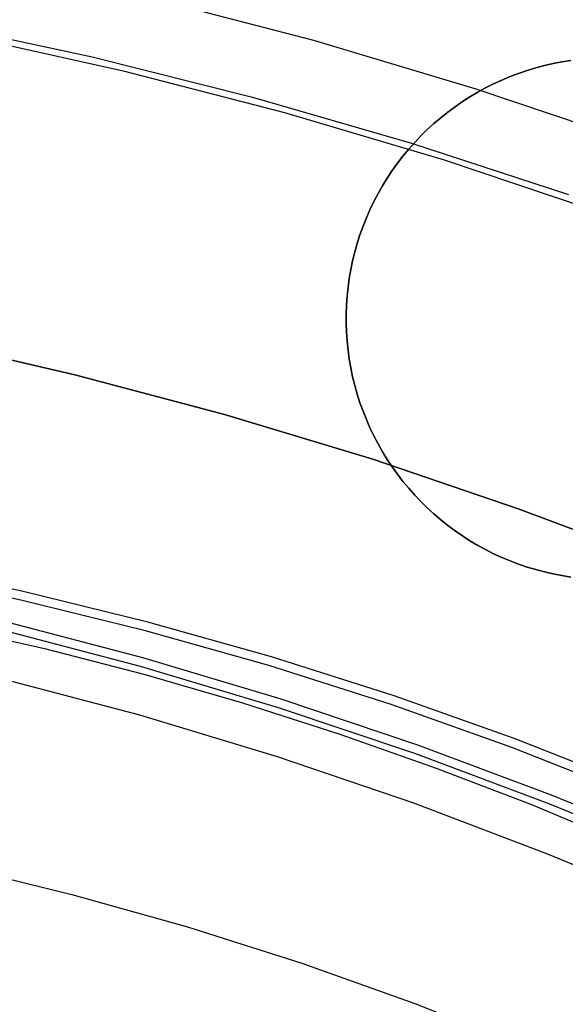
# Model space of a CAD drawing. Header units: millimetres. Extents: x 8926 to 10090, y -5004 to -3986.
# Tile 131 of 256: x 9511.69 to 9514.3, y -4335.65 to -4330.93. Entities that reach past the tile are written whole.
import ezdxf

# ---------------------------------------------------------------- set-up
doc = ezdxf.new("R2010")
doc.units = ezdxf.units.MM
doc.layers.add('1', color=7, linetype='Continuous')
doc.layers.add('COLOR EXT', color=7, linetype='Continuous')
doc.layers.add('BLANCO METALICO', color=7, linetype='Continuous', true_color=0xededed)

msp = doc.modelspace()

# ---------------------------------------------------------------- linework, layer by layer
at = {"layer": '1', "color": 250, "true_color": 0x111111}
for p, q in [((9511.2269, -4332.4652, 48.3312), (9511.9505, -4332.6304, 48.3312)), ((9511.9505, -4332.6304, 96.1312), (9511.2269, -4332.4652, 96.1312)), ((9511.9505, -4332.6304, 48.3312), (9512.668, -4332.8204, 48.3312)), ((9512.668, -4332.8204, 96.1312), (9511.9505, -4332.6304, 96.1312)), ((9512.668, -4332.8204, 48.3312), (9513.3784, -4333.0351, 48.3312)), ((9513.3784, -4333.0351, 96.1312), (9512.668, -4332.8204, 96.1312)), ((9513.3784, -4333.0351, 48.3312), (9514.0811, -4333.2742, 48.3312)), ((9514.0811, -4333.2742, 96.1312), (9513.3784, -4333.0351, 96.1312)), ((9514.0811, -4333.2742, 48.3312), (9514.775, -4333.5373, 48.3312)), ((9514.775, -4333.5373, 96.1312), (9514.0811, -4333.2742, 96.1312)), ((9511.7019, -4333.6689, 48.3312), (9511.0987, -4333.5423, 48.3312)), ((9511.6914, -4333.7113, 96.1312), (9511.0895, -4333.5849, 96.1312)), ((9512.3005, -4333.8158, 48.3312), (9511.7019, -4333.6689, 48.3312)), ((9512.2887, -4333.8579, 96.1312), (9511.6914, -4333.7113, 96.1312)), ((9511.3225, -4333.8337, 144.4031), (9511.8041, -4333.9433, 144.4031)), ((9511.6049, -4333.8102, 48.3312), (9512.2745, -4333.9855, 48.3312)), ((9512.8937, -4333.9828, 48.3312), (9512.3005, -4333.8158, 48.3312)), ((9511.5946, -4333.8522, 96.1312), (9512.2628, -4334.0272, 96.1312)), ((9512.8807, -4334.0245, 96.1312), (9512.2887, -4333.8579, 96.1312)), ((9511.8041, -4333.9433, 144.4031), (9512.2811, -4334.0666, 144.4031)), ((9512.2745, -4333.9855, 48.3312), (9512.9377, -4334.1836, 48.3312)), ((9513.481, -4334.1698, 48.3312), (9512.8937, -4333.9828, 48.3312)), ((9512.2628, -4334.0272, 96.1312), (9512.9246, -4334.2249, 96.1312)), ((9512.2811, -4334.0666, 144.4031), (9512.7533, -4334.2033, 144.4031)), ((9513.4668, -4334.2111, 96.1312), (9512.8807, -4334.0245, 96.1312)), ((9511.5921, -4334.0844, 107.4778), (9512.2596, -4334.2612, 107.4778)), ((9511.5921, -4334.0844, 125.9405), (9512.2596, -4334.2612, 125.9405)), ((9512.7533, -4334.2033, 144.4031), (9513.2206, -4334.3531, 144.4031)), ((9512.9377, -4334.1836, 48.3312), (9513.5938, -4334.4043, 48.3312)), ((9514.0462, -4334.4174, 96.1312), (9513.4668, -4334.2111, 96.1312)), ((9514.0617, -4334.3765, 48.3312), (9513.481, -4334.1698, 48.3312)), ((9512.9246, -4334.2249, 96.1312), (9513.5793, -4334.445, 96.1312)), ((9512.2596, -4334.2612, 107.4778), (9512.9206, -4334.4609, 107.4778)), ((9512.2596, -4334.2612, 125.9405), (9512.9206, -4334.4609, 125.9405)), ((9513.2206, -4334.3531, 144.4031), (9513.6827, -4334.5158, 144.4031)), ((9514.635, -4334.6028, 48.3312), (9514.0617, -4334.3765, 48.3312)), ((9513.5793, -4334.445, 96.1312), (9514.2261, -4334.6874, 96.1312)), ((9513.5938, -4334.4043, 48.3312), (9514.242, -4334.6472, 48.3312)), ((9514.6183, -4334.6431, 96.1312), (9514.0462, -4334.4174, 96.1312)), ((9512.9206, -4334.4609, 107.4778), (9513.5743, -4334.6833, 107.4778)), ((9512.9206, -4334.4609, 125.9405), (9513.5743, -4334.6833, 125.9405)), ((9513.6827, -4334.5158, 144.4031), (9514.1396, -4334.6912, 144.4031)), ((9513.5743, -4334.6833, 107.4778), (9514.2199, -4334.9282, 107.4778)), ((9513.5743, -4334.6833, 125.9405), (9514.2199, -4334.9282, 125.9405)), ((9514.242, -4334.6472, 48.3312), (9514.8815, -4334.912, 48.3312)), ((9514.1396, -4334.6912, 144.4031), (9514.591, -4334.8789, 144.4031)), ((9514.2261, -4334.6874, 96.1312), (9514.8642, -4334.9518, 96.1312)), ((9514.2199, -4334.9282, 107.4778), (9514.8567, -4335.1952, 107.4778)), ((9514.2199, -4334.9282, 125.9405), (9514.8567, -4335.1952, 125.9405)), ((9511.3773, -4334.9841, 145.4778), (9511.9361, -4335.1213, 145.4778)), ((9511.9361, -4335.1213, 145.4778), (9512.4901, -4335.2772, 145.4778)), ((9512.4901, -4335.2772, 145.4778), (9513.0384, -4335.4518, 145.4778)), ((9513.0384, -4335.4518, 145.4778), (9513.5806, -4335.6448, 145.4778)), ((9513.5806, -4335.6448, 145.4778), (9514.1159, -4335.856, 145.4778))]:
    msp.add_line(p, q, dxfattribs=at)
at = {"layer": 'BLANCO METALICO'}
for p, q in [((9512.309, -4330.8218, 247.3632), (9513.0946, -4331.0269, 247.3632)), ((9511.2567, -4330.9402, 236.5324), (9512.0323, -4331.1072, 236.5324)), ((9511.4032, -4330.9999, 251.5104), (9512.1823, -4331.1732, 251.5104)), ((9513.0946, -4331.0269, 247.3632), (9513.8726, -4331.2593, 247.3632)), ((9512.0323, -4331.1072, 236.5324), (9512.8016, -4331.3008, 236.5324)), ((9512.1823, -4331.1732, 251.5104), (9512.955, -4331.3736, 251.5104)), ((9513.8726, -4331.2593, 247.3632), (9514.642, -4331.5185, 247.3632)), ((9512.8016, -4331.3008, 236.5324), (9513.5638, -4331.5208, 236.5324)), ((9512.955, -4331.3736, 251.5104), (9513.7203, -4331.6006, 251.5104)), ((9513.5638, -4331.5208, 236.5324), (9514.3179, -4331.767, 236.5324)), ((9513.7203, -4331.6006, 251.5104), (9514.4771, -4331.8541, 251.5104))]:
    msp.add_line(p, q, dxfattribs=at)
at = {"layer": 'COLOR EXT', "color": 30, "true_color": 0xff8d00}
for p, q in [((9514.2437, -4331.1389, 19.7621), (9514.2016, -4331.1485, 19.7621)), ((9514.2437, -4331.1389, 16.2621), (9514.2016, -4331.1485, 16.2621)), ((9514.2016, -4331.1485, 18.0121), (9514.2437, -4331.1389, 18.0121)), ((9514.286, -4331.1308, 19.7621), (9514.2437, -4331.1389, 19.7621)), ((9514.286, -4331.1308, 16.2621), (9514.2437, -4331.1389, 16.2621)), ((9514.2437, -4331.1389, 18.0121), (9514.286, -4331.1308, 18.0121)), ((9514.3287, -4331.1241, 19.7621), (9514.286, -4331.1308, 19.7621)), ((9514.3287, -4331.1241, 16.2621), (9514.286, -4331.1308, 16.2621)), ((9514.286, -4331.1308, 18.0121), (9514.3287, -4331.1241, 18.0121)), ((9514.0777, -4331.186, 19.7621), (9514.0374, -4331.2013, 19.7621)), ((9514.0777, -4331.186, 16.2621), (9514.0374, -4331.2013, 16.2621)), ((9514.0374, -4331.2013, 18.0121), (9514.0777, -4331.186, 18.0121)), ((9514.1186, -4331.1721, 19.7621), (9514.0777, -4331.186, 19.7621)), ((9514.1186, -4331.1721, 16.2621), (9514.0777, -4331.186, 16.2621)), ((9514.0777, -4331.186, 18.0121), (9514.1186, -4331.1721, 18.0121)), ((9514.1599, -4331.1596, 19.7621), (9514.1186, -4331.1721, 19.7621)), ((9514.1599, -4331.1596, 16.2621), (9514.1186, -4331.1721, 16.2621)), ((9514.1186, -4331.1721, 18.0121), (9514.1599, -4331.1596, 18.0121)), ((9514.2016, -4331.1485, 19.7621), (9514.1599, -4331.1596, 19.7621)), ((9514.2016, -4331.1485, 16.2621), (9514.1599, -4331.1596, 16.2621)), ((9514.1599, -4331.1596, 18.0121), (9514.2016, -4331.1485, 18.0121)), ((9513.9584, -4331.236, 19.7621), (9513.9198, -4331.2554, 19.7621)), ((9513.9584, -4331.236, 16.2621), (9513.9198, -4331.2554, 16.2621)), ((9513.9198, -4331.2554, 18.0121), (9513.9584, -4331.236, 18.0121)), ((9513.9976, -4331.218, 19.7621), (9513.9584, -4331.236, 19.7621)), ((9513.9976, -4331.218, 16.2621), (9513.9584, -4331.236, 16.2621)), ((9513.9584, -4331.236, 18.0121), (9513.9976, -4331.218, 18.0121)), ((9514.0374, -4331.2013, 19.7621), (9513.9976, -4331.218, 19.7621)), ((9514.0374, -4331.2013, 16.2621), (9513.9976, -4331.218, 16.2621)), ((9513.9976, -4331.218, 18.0121), (9514.0374, -4331.2013, 18.0121)), ((9513.882, -4331.2761, 19.7621), (9513.8449, -4331.2981, 19.7621)), ((9513.882, -4331.2761, 16.2621), (9513.8449, -4331.2981, 16.2621)), ((9513.8449, -4331.2981, 18.0121), (9513.882, -4331.2761, 18.0121)), ((9513.9198, -4331.2554, 19.7621), (9513.882, -4331.2761, 19.7621)), ((9513.9198, -4331.2554, 16.2621), (9513.882, -4331.2761, 16.2621)), ((9513.882, -4331.2761, 18.0121), (9513.9198, -4331.2554, 18.0121)), ((9513.8085, -4331.3214, 19.7621), (9513.773, -4331.3459, 19.7621)), ((9513.8085, -4331.3214, 16.2621), (9513.773, -4331.3459, 16.2621)), ((9513.773, -4331.3459, 18.0121), (9513.8085, -4331.3214, 18.0121)), ((9513.8449, -4331.2981, 19.7621), (9513.8085, -4331.3214, 19.7621)), ((9513.8449, -4331.2981, 16.2621), (9513.8085, -4331.3214, 16.2621)), ((9513.8085, -4331.3214, 18.0121), (9513.8449, -4331.2981, 18.0121)), ((9513.7384, -4331.3716, 19.7621), (9513.7046, -4331.3985, 19.7621)), ((9513.7384, -4331.3716, 16.2621), (9513.7046, -4331.3985, 16.2621)), ((9513.7046, -4331.3985, 18.0121), (9513.7384, -4331.3716, 18.0121)), ((9513.773, -4331.3459, 19.7621), (9513.7384, -4331.3716, 19.7621)), ((9513.773, -4331.3459, 16.2621), (9513.7384, -4331.3716, 16.2621)), ((9513.7384, -4331.3716, 18.0121), (9513.773, -4331.3459, 18.0121)), ((9513.6718, -4331.4266, 19.7621), (9513.64, -4331.4557, 19.7621)), ((9513.6718, -4331.4266, 16.2621), (9513.64, -4331.4557, 16.2621)), ((9513.64, -4331.4557, 18.0121), (9513.6718, -4331.4266, 18.0121)), ((9513.7046, -4331.3985, 19.7621), (9513.6718, -4331.4266, 19.7621)), ((9513.7046, -4331.3985, 16.2621), (9513.6718, -4331.4266, 16.2621)), ((9513.6718, -4331.4266, 18.0121), (9513.7046, -4331.3985, 18.0121)), ((9513.64, -4331.4557, 19.7621), (9513.6093, -4331.486, 19.7621)), ((9513.64, -4331.4557, 16.2621), (9513.6093, -4331.486, 16.2621)), ((9513.6093, -4331.486, 18.0121), (9513.64, -4331.4557, 18.0121)), ((9513.5796, -4331.5173, 19.7621), (9513.5509, -4331.5496, 19.7621)), ((9513.5796, -4331.5173, 16.2621), (9513.5509, -4331.5496, 16.2621)), ((9513.5509, -4331.5496, 18.0121), (9513.5796, -4331.5173, 18.0121)), ((9513.6093, -4331.486, 19.7621), (9513.5796, -4331.5173, 19.7621)), ((9513.6093, -4331.486, 16.2621), (9513.5796, -4331.5173, 16.2621)), ((9513.5796, -4331.5173, 18.0121), (9513.6093, -4331.486, 18.0121)), ((9513.5509, -4331.5496, 19.7621), (9513.5235, -4331.5829, 19.7621)), ((9513.5509, -4331.5496, 16.2621), (9513.5235, -4331.5829, 16.2621)), ((9513.5235, -4331.5829, 18.0121), (9513.5509, -4331.5496, 18.0121)), ((9513.5235, -4331.5829, 19.7621), (9513.4971, -4331.6171, 19.7621)), ((9513.5235, -4331.5829, 16.2621), (9513.4971, -4331.6171, 16.2621)), ((9513.4971, -4331.6171, 18.0121), (9513.5235, -4331.5829, 18.0121)), ((9513.472, -4331.6521, 19.7621), (9513.4481, -4331.6881, 19.7621)), ((9513.472, -4331.6521, 16.2621), (9513.4481, -4331.6881, 16.2621)), ((9513.4481, -4331.6881, 18.0121), (9513.472, -4331.6521, 18.0121)), ((9513.4971, -4331.6171, 19.7621), (9513.472, -4331.6521, 19.7621)), ((9513.4971, -4331.6171, 16.2621), (9513.472, -4331.6521, 16.2621)), ((9513.472, -4331.6521, 18.0121), (9513.4971, -4331.6171, 18.0121)), ((9513.4481, -4331.6881, 19.7621), (9513.4255, -4331.7248, 19.7621)), ((9513.4481, -4331.6881, 16.2621), (9513.4255, -4331.7248, 16.2621)), ((9513.4255, -4331.7248, 18.0121), (9513.4481, -4331.6881, 18.0121)), ((9513.4255, -4331.7248, 19.7621), (9513.4041, -4331.7623, 19.7621)), ((9513.4255, -4331.7248, 16.2621), (9513.4041, -4331.7623, 16.2621)), ((9513.4041, -4331.7623, 18.0121), (9513.4255, -4331.7248, 18.0121)), ((9513.3841, -4331.8005, 19.7621), (9513.3653, -4331.8394, 19.7621)), ((9513.3841, -4331.8005, 16.2621), (9513.3653, -4331.8394, 16.2621)), ((9513.3653, -4331.8394, 18.0121), (9513.3841, -4331.8005, 18.0121)), ((9513.4041, -4331.7623, 19.7621), (9513.3841, -4331.8005, 19.7621)), ((9513.4041, -4331.7623, 16.2621), (9513.3841, -4331.8005, 16.2621)), ((9513.3841, -4331.8005, 18.0121), (9513.4041, -4331.7623, 18.0121)), ((9513.3653, -4331.8394, 19.7621), (9513.348, -4331.8789, 19.7621)), ((9513.3653, -4331.8394, 16.2621), (9513.348, -4331.8789, 16.2621)), ((9513.348, -4331.8789, 18.0121), (9513.3653, -4331.8394, 18.0121)), ((9513.348, -4331.8789, 19.7621), (9513.332, -4331.919, 19.7621)), ((9513.348, -4331.8789, 16.2621), (9513.332, -4331.919, 16.2621)), ((9513.332, -4331.919, 18.0121), (9513.348, -4331.8789, 18.0121)), ((9513.332, -4331.919, 19.7621), (9513.3174, -4331.9596, 19.7621)), ((9513.332, -4331.919, 16.2621), (9513.3174, -4331.9596, 16.2621)), ((9513.3174, -4331.9596, 18.0121), (9513.332, -4331.919, 18.0121)), ((9513.3174, -4331.9596, 19.7621), (9513.3042, -4332.0007, 19.7621)), ((9513.3174, -4331.9596, 16.2621), (9513.3042, -4332.0007, 16.2621)), ((9513.3042, -4332.0007, 18.0121), (9513.3174, -4331.9596, 18.0121)), ((9513.3042, -4332.0007, 19.7621), (9513.2924, -4332.0422, 19.7621)), ((9513.3042, -4332.0007, 16.2621), (9513.2924, -4332.0422, 16.2621)), ((9513.2924, -4332.0422, 18.0121), (9513.3042, -4332.0007, 18.0121)), ((9513.2821, -4332.0841, 19.7621), (9513.2732, -4332.1263, 19.7621)), ((9513.2821, -4332.0841, 16.2621), (9513.2732, -4332.1263, 16.2621)), ((9513.2732, -4332.1263, 18.0121), (9513.2821, -4332.0841, 18.0121)), ((9513.2924, -4332.0422, 19.7621), (9513.2821, -4332.0841, 19.7621)), ((9513.2924, -4332.0422, 16.2621), (9513.2821, -4332.0841, 16.2621)), ((9513.2821, -4332.0841, 18.0121), (9513.2924, -4332.0422, 18.0121)), ((9513.2732, -4332.1263, 19.7621), (9513.2658, -4332.1688, 19.7621)), ((9513.2732, -4332.1263, 16.2621), (9513.2658, -4332.1688, 16.2621)), ((9513.2658, -4332.1688, 18.0121), (9513.2732, -4332.1263, 18.0121)), ((9513.2658, -4332.1688, 19.7621), (9513.2599, -4332.2115, 19.7621)), ((9513.2658, -4332.1688, 16.2621), (9513.2599, -4332.2115, 16.2621)), ((9513.2599, -4332.2115, 18.0121), (9513.2658, -4332.1688, 18.0121)), ((9513.2599, -4332.2115, 19.7621), (9513.2554, -4332.2545, 19.7621)), ((9513.2599, -4332.2115, 16.2621), (9513.2554, -4332.2545, 16.2621)), ((9513.2554, -4332.2545, 18.0121), (9513.2599, -4332.2115, 18.0121)), ((9513.2554, -4332.2545, 19.7621), (9513.2524, -4332.2975, 19.7621)), ((9513.2554, -4332.2545, 16.2621), (9513.2524, -4332.2975, 16.2621)), ((9513.2524, -4332.2975, 18.0121), (9513.2554, -4332.2545, 18.0121)), ((9513.2524, -4332.2975, 19.7621), (9513.2509, -4332.3406, 19.7621)), ((9513.2524, -4332.2975, 16.2621), (9513.2509, -4332.3406, 16.2621)), ((9513.2509, -4332.3406, 18.0121), (9513.2524, -4332.2975, 18.0121)), ((9513.2507, -4332.3622, 19.7621), (9513.2507, -4332.3622, 16.2621)), ((9513.2509, -4332.3406, 19.7621), (9513.2509, -4332.3838, 19.7621)), ((9513.2509, -4332.3406, 16.2621), (9513.2509, -4332.3838, 16.2621)), ((9513.2509, -4332.3838, 18.0121), (9513.2509, -4332.3406, 18.0121)), ((9513.2509, -4332.3838, 19.7621), (9513.2524, -4332.4269, 19.7621)), ((9513.2509, -4332.3838, 16.2621), (9513.2524, -4332.4269, 16.2621)), ((9513.2524, -4332.4269, 18.0121), (9513.2509, -4332.3838, 18.0121)), ((9513.2524, -4332.4269, 19.7621), (9513.2554, -4332.47, 19.7621)), ((9513.2524, -4332.4269, 16.2621), (9513.2554, -4332.47, 16.2621)), ((9513.2554, -4332.47, 18.0121), (9513.2524, -4332.4269, 18.0121)), ((9513.2554, -4332.47, 19.7621), (9513.2599, -4332.5129, 19.7621)), ((9513.2554, -4332.47, 16.2621), (9513.2599, -4332.5129, 16.2621)), ((9513.2599, -4332.5129, 18.0121), (9513.2554, -4332.47, 18.0121)), ((9513.2599, -4332.5129, 19.7621), (9513.2658, -4332.5556, 19.7621)), ((9513.2599, -4332.5129, 16.2621), (9513.2658, -4332.5556, 16.2621)), ((9513.2658, -4332.5556, 18.0121), (9513.2599, -4332.5129, 18.0121)), ((9513.2658, -4332.5556, 19.7621), (9513.2732, -4332.5981, 19.7621)), ((9513.2658, -4332.5556, 16.2621), (9513.2732, -4332.5981, 16.2621)), ((9513.2732, -4332.5981, 18.0121), (9513.2658, -4332.5556, 18.0121)), ((9513.2732, -4332.5981, 19.7621), (9513.2821, -4332.6404, 19.7621)), ((9513.2732, -4332.5981, 16.2621), (9513.2821, -4332.6404, 16.2621)), ((9513.2821, -4332.6404, 18.0121), (9513.2732, -4332.5981, 18.0121)), ((9513.2821, -4332.6404, 19.7621), (9513.2924, -4332.6823, 19.7621)), ((9513.2821, -4332.6404, 16.2621), (9513.2924, -4332.6823, 16.2621)), ((9513.2924, -4332.6823, 18.0121), (9513.2821, -4332.6404, 18.0121)), ((9513.2924, -4332.6823, 19.7621), (9513.3042, -4332.7238, 19.7621)), ((9513.2924, -4332.6823, 16.2621), (9513.3042, -4332.7238, 16.2621)), ((9513.3042, -4332.7238, 18.0121), (9513.2924, -4332.6823, 18.0121)), ((9513.3042, -4332.7238, 19.7621), (9513.3174, -4332.7649, 19.7621)), ((9513.3042, -4332.7238, 16.2621), (9513.3174, -4332.7649, 16.2621)), ((9513.3174, -4332.7649, 18.0121), (9513.3042, -4332.7238, 18.0121)), ((9513.3174, -4332.7649, 19.7621), (9513.332, -4332.8055, 19.7621)), ((9513.3174, -4332.7649, 16.2621), (9513.332, -4332.8055, 16.2621)), ((9513.332, -4332.8055, 18.0121), (9513.3174, -4332.7649, 18.0121)), ((9513.332, -4332.8055, 19.7621), (9513.348, -4332.8456, 19.7621)), ((9513.332, -4332.8055, 16.2621), (9513.348, -4332.8456, 16.2621)), ((9513.348, -4332.8456, 18.0121), (9513.332, -4332.8055, 18.0121)), ((9513.348, -4332.8456, 19.7621), (9513.3653, -4332.8851, 19.7621)), ((9513.348, -4332.8456, 16.2621), (9513.3653, -4332.8851, 16.2621)), ((9513.3653, -4332.8851, 18.0121), (9513.348, -4332.8456, 18.0121)), ((9513.3653, -4332.8851, 19.7621), (9513.3841, -4332.9239, 19.7621)), ((9513.3653, -4332.8851, 16.2621), (9513.3841, -4332.9239, 16.2621)), ((9513.3841, -4332.9239, 18.0121), (9513.3653, -4332.8851, 18.0121)), ((9513.3841, -4332.9239, 19.7621), (9513.4041, -4332.9621, 19.7621)), ((9513.3841, -4332.9239, 16.2621), (9513.4041, -4332.9621, 16.2621)), ((9513.4041, -4332.9621, 18.0121), (9513.3841, -4332.9239, 18.0121)), ((9513.4041, -4332.9621, 19.7621), (9513.4255, -4332.9996, 19.7621)), ((9513.4041, -4332.9621, 16.2621), (9513.4255, -4332.9996, 16.2621)), ((9513.4255, -4332.9996, 18.0121), (9513.4041, -4332.9621, 18.0121)), ((9513.4255, -4332.9996, 19.7621), (9513.4481, -4333.0364, 19.7621)), ((9513.4255, -4332.9996, 16.2621), (9513.4481, -4333.0364, 16.2621)), ((9513.4481, -4333.0364, 18.0121), (9513.4255, -4332.9996, 18.0121)), ((9513.4481, -4333.0364, 19.7621), (9513.472, -4333.0723, 19.7621)), ((9513.4481, -4333.0364, 16.2621), (9513.472, -4333.0723, 16.2621)), ((9513.472, -4333.0723, 18.0121), (9513.4481, -4333.0364, 18.0121)), ((9513.472, -4333.0723, 19.7621), (9513.4971, -4333.1074, 19.7621)), ((9513.472, -4333.0723, 16.2621), (9513.4971, -4333.1074, 16.2621)), ((9513.4971, -4333.1074, 18.0121), (9513.472, -4333.0723, 18.0121)), ((9513.4971, -4333.1074, 19.7621), (9513.5235, -4333.1416, 19.7621)), ((9513.4971, -4333.1074, 16.2621), (9513.5235, -4333.1416, 16.2621)), ((9513.5235, -4333.1416, 18.0121), (9513.4971, -4333.1074, 18.0121)), ((9513.5235, -4333.1416, 19.7621), (9513.5509, -4333.1749, 19.7621)), ((9513.5235, -4333.1416, 16.2621), (9513.5509, -4333.1749, 16.2621)), ((9513.5509, -4333.1749, 18.0121), (9513.5235, -4333.1416, 18.0121)), ((9513.5509, -4333.1749, 19.7621), (9513.5796, -4333.2071, 19.7621)), ((9513.5509, -4333.1749, 16.2621), (9513.5796, -4333.2071, 16.2621)), ((9513.5796, -4333.2071, 18.0121), (9513.5509, -4333.1749, 18.0121)), ((9513.5796, -4333.2071, 19.7621), (9513.6093, -4333.2384, 19.7621)), ((9513.5796, -4333.2071, 16.2621), (9513.6093, -4333.2384, 16.2621)), ((9513.6093, -4333.2384, 18.0121), (9513.5796, -4333.2071, 18.0121)), ((9513.6093, -4333.2384, 19.7621), (9513.64, -4333.2687, 19.7621)), ((9513.6093, -4333.2384, 16.2621), (9513.64, -4333.2687, 16.2621)), ((9513.64, -4333.2687, 18.0121), (9513.6093, -4333.2384, 18.0121)), ((9513.64, -4333.2687, 19.7621), (9513.6718, -4333.2979, 19.7621)), ((9513.64, -4333.2687, 16.2621), (9513.6718, -4333.2979, 16.2621)), ((9513.6718, -4333.2979, 18.0121), (9513.64, -4333.2687, 18.0121)), ((9513.6718, -4333.2979, 19.7621), (9513.7046, -4333.3259, 19.7621)), ((9513.6718, -4333.2979, 16.2621), (9513.7046, -4333.3259, 16.2621)), ((9513.7046, -4333.3259, 18.0121), (9513.6718, -4333.2979, 18.0121)), ((9513.7046, -4333.3259, 19.7621), (9513.7384, -4333.3528, 19.7621)), ((9513.7046, -4333.3259, 16.2621), (9513.7384, -4333.3528, 16.2621)), ((9513.7384, -4333.3528, 18.0121), (9513.7046, -4333.3259, 18.0121)), ((9513.7384, -4333.3528, 19.7621), (9513.773, -4333.3785, 19.7621)), ((9513.7384, -4333.3528, 16.2621), (9513.773, -4333.3785, 16.2621)), ((9513.773, -4333.3785, 18.0121), (9513.7384, -4333.3528, 18.0121)), ((9513.773, -4333.3785, 19.7621), (9513.8085, -4333.4031, 19.7621)), ((9513.773, -4333.3785, 16.2621), (9513.8085, -4333.4031, 16.2621)), ((9513.8085, -4333.4031, 18.0121), (9513.773, -4333.3785, 18.0121)), ((9513.8085, -4333.4031, 19.7621), (9513.8449, -4333.4263, 19.7621)), ((9513.8085, -4333.4031, 16.2621), (9513.8449, -4333.4263, 16.2621)), ((9513.8449, -4333.4263, 18.0121), (9513.8085, -4333.4031, 18.0121)), ((9513.8449, -4333.4263, 19.7621), (9513.882, -4333.4483, 19.7621)), ((9513.8449, -4333.4263, 16.2621), (9513.882, -4333.4483, 16.2621)), ((9513.882, -4333.4483, 18.0121), (9513.8449, -4333.4263, 18.0121)), ((9513.882, -4333.4483, 19.7621), (9513.9198, -4333.469, 19.7621)), ((9513.882, -4333.4483, 16.2621), (9513.9198, -4333.469, 16.2621)), ((9513.9198, -4333.469, 18.0121), (9513.882, -4333.4483, 18.0121)), ((9513.9198, -4333.469, 19.7621), (9513.9584, -4333.4884, 19.7621)), ((9513.9198, -4333.469, 16.2621), (9513.9584, -4333.4884, 16.2621)), ((9513.9584, -4333.4884, 18.0121), (9513.9198, -4333.469, 18.0121)), ((9513.9584, -4333.4884, 19.7621), (9513.9976, -4333.5065, 19.7621)), ((9513.9584, -4333.4884, 16.2621), (9513.9976, -4333.5065, 16.2621)), ((9513.9976, -4333.5065, 18.0121), (9513.9584, -4333.4884, 18.0121)), ((9513.9976, -4333.5065, 19.7621), (9514.0374, -4333.5232, 19.7621)), ((9513.9976, -4333.5065, 16.2621), (9514.0374, -4333.5232, 16.2621)), ((9514.0374, -4333.5232, 18.0121), (9513.9976, -4333.5065, 18.0121)), ((9514.0374, -4333.5232, 19.7621), (9514.0777, -4333.5385, 19.7621)), ((9514.0374, -4333.5232, 16.2621), (9514.0777, -4333.5385, 16.2621)), ((9514.0777, -4333.5385, 18.0121), (9514.0374, -4333.5232, 18.0121)), ((9514.0777, -4333.5385, 19.7621), (9514.1186, -4333.5524, 19.7621)), ((9514.0777, -4333.5385, 16.2621), (9514.1186, -4333.5524, 16.2621)), ((9514.1186, -4333.5524, 18.0121), (9514.0777, -4333.5385, 18.0121)), ((9514.1186, -4333.5524, 19.7621), (9514.1599, -4333.5648, 19.7621)), ((9514.1186, -4333.5524, 16.2621), (9514.1599, -4333.5648, 16.2621)), ((9514.1599, -4333.5648, 18.0121), (9514.1186, -4333.5524, 18.0121)), ((9514.1599, -4333.5648, 19.7621), (9514.2016, -4333.5759, 19.7621)), ((9514.1599, -4333.5648, 16.2621), (9514.2016, -4333.5759, 16.2621)), ((9514.2016, -4333.5759, 18.0121), (9514.1599, -4333.5648, 18.0121)), ((9514.2016, -4333.5759, 19.7621), (9514.2437, -4333.5855, 19.7621)), ((9514.2016, -4333.5759, 16.2621), (9514.2437, -4333.5855, 16.2621)), ((9514.2437, -4333.5855, 18.0121), (9514.2016, -4333.5759, 18.0121)), ((9514.2437, -4333.5855, 19.7621), (9514.286, -4333.5936, 19.7621)), ((9514.2437, -4333.5855, 16.2621), (9514.286, -4333.5936, 16.2621)), ((9514.286, -4333.5936, 18.0121), (9514.2437, -4333.5855, 18.0121)), ((9514.286, -4333.5936, 19.7621), (9514.3287, -4333.6003, 19.7621)), ((9514.286, -4333.5936, 16.2621), (9514.3287, -4333.6003, 16.2621)), ((9514.3287, -4333.6003, 18.0121), (9514.286, -4333.5936, 18.0121))]:
    msp.add_line(p, q, dxfattribs=at)

doc.saveas('drawing.dxf')
